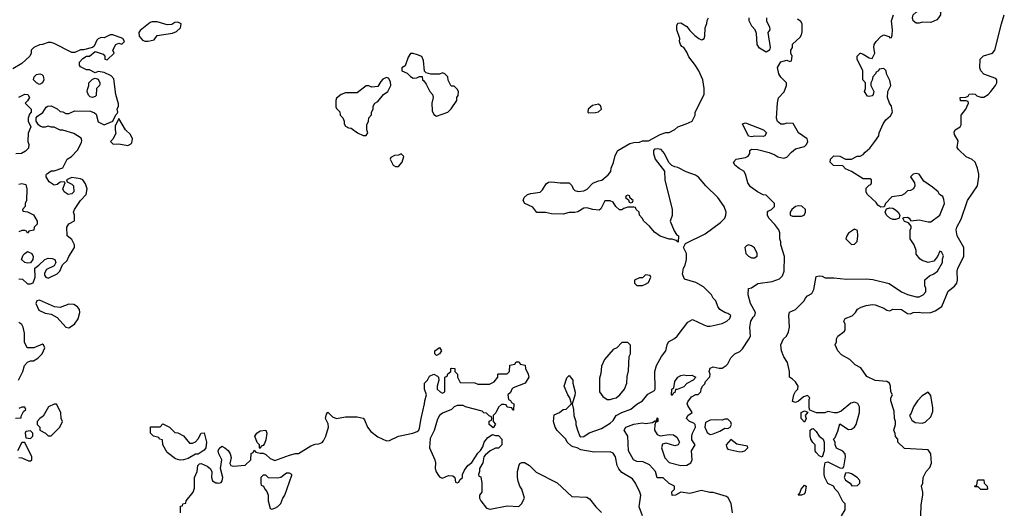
# Model space of a CAD drawing. Header units: inches. Extents: x 2380053 to 2584298, y 380219 to 546618.
# Tile 185 of 256: x 2438656 to 2445349, y 490727 to 494058. Entities that reach past the tile are written whole.
import ezdxf

# ---------------------------------------------------------------- set-up
doc = ezdxf.new("R2010")
doc.units = ezdxf.units.IN
doc.header["$MEASUREMENT"] = 0
doc.layers.add('C4439', color=7, linetype='Continuous')
doc.layers.add('C4449', color=7, linetype='Continuous')

msp = doc.modelspace()

# ---------------------------------------------------------------- linework, layer by layer
at = {"layer": 'C4439', "color": 2}
for points, elevation in [([(2439556, 494044), (2439542, 494038), (2439475.3, 493984.7), (2439464.7, 493970), (2439467.1, 493947.1), (2439490, 493918), (2439510, 493911.3), (2439530, 493911.3), (2439570, 493922), (2439590, 493950.7), (2439693.6, 493966.4), (2439722, 493978), (2439750, 494002), (2439754, 494030), (2439730, 494041.2), (2439710, 494039.3), (2439690, 494025.2), (2439658, 494022), (2439590, 494042.7)], 74), ([(2438790, 493619), (2438770, 493628.7), (2438749.3, 493649.3), (2438754, 493670), (2438770, 493686), (2438794, 493690), (2438806, 493686), (2438816, 493676), (2438821, 493650), (2438810, 493628.7)], 74), ([(2439150, 493528.7), (2439134.6, 493534.6), (2439124.7, 493544.7), (2439115.3, 493570), (2439116.4, 493583.6), (2439126, 493610), (2439126, 493630), (2439150, 493654), (2439170, 493662), (2439190, 493654), (2439201, 493630), (2439199.8, 493620.2), (2439198, 493610), (2439178, 493590), (2439176.8, 493543.2), (2439170, 493535.3)], 74), ([(2439330, 493386), (2439305.4, 493334.6), (2439304.7, 493310), (2439310, 493286), (2439290, 493246), (2439274, 493230), (2439292, 493212), (2439330, 493216), (2439390, 493204.7), (2439410, 493212), (2439418, 493222), (2439422, 493250), (2439410, 493278), (2439375.3, 493310)], 74), ([(2438710, 492404), (2438690, 492409), (2438668.7, 492430), (2438680.2, 492459.8), (2438690, 492471.3), (2438710, 492482.8), (2438738, 492470), (2438746.8, 492450), (2438746, 492430), (2438730, 492408)], 74), ([(2438790, 492153.2), (2438771.6, 492148.4), (2438764.7, 492130), (2438785.4, 492085.4), (2438830, 492064.7), (2438870, 492058), (2438910, 492036), (2438970, 491970.8), (2438990, 491966), (2439029, 491990), (2439054, 492026), (2439064, 492070), (2439062, 492090), (2439049.1, 492109.1), (2439024, 492124), (2438990, 492125.2), (2438930, 492104), (2438891.6, 492108.4)], 74), ([(2438890, 491448), (2438851.6, 491428.4), (2438814.8, 491365.2), (2438792, 491350), (2438774, 491330), (2438774, 491310), (2438792, 491290), (2438794, 491270), (2438830.9, 491250.9), (2438850, 491232), (2438870, 491232), (2438928, 491290), (2438946, 491330), (2438938, 491350), (2438935.3, 491390), (2438907.3, 491447.3)], 74), ([(2439810, 491182), (2439830, 491182), (2439850, 491192), (2439868.9, 491211.1), (2439889.3, 491250.7), (2439910, 491252), (2439926, 491190), (2439921, 491150), (2439910, 491135.3), (2439870, 491108.7), (2439850, 491108), (2439802, 491078), (2439770, 491069.3), (2439746.8, 491066.8), (2439715.1, 491075.1), (2439658, 491118), (2439628, 491170), (2439626, 491206), (2439606, 491210), (2439602, 491222), (2439566, 491230), (2439546, 491250), (2439546, 491294), (2439610, 491294), (2439630, 491314), (2439674, 491290), (2439710, 491254), (2439730, 491252), (2439770, 491231.3)], 70), ([(2438730, 491266), (2438698, 491262), (2438694, 491250), (2438698, 491218), (2438730, 491214), (2438746, 491230), (2438746, 491250)], 74)]:
    msp.add_lwpolyline(points, close=True, dxfattribs=dict(at, elevation=elevation))
for points, elevation in [([(2438650, 492298), (2438675.3, 492295.3), (2438710, 492264.7), (2438730, 492264.7), (2438748.4, 492271.6), (2438762, 492310), (2438758, 492370), (2438786, 492390), (2438826, 492430), (2438850, 492438), (2438876.9, 492436.9), (2438894, 492430), (2438902, 492410), (2438890, 492386), (2438838, 492362), (2438823.6, 492336.4), (2438823.6, 492323.6), (2438834, 492310), (2438850, 492302), (2438910, 492332), (2438928, 492350), (2438947.3, 492392.7), (2438978, 492422), (2438989.1, 492450.9), (2439028, 492510), (2439028, 492530), (2439010, 492566), (2438978, 492590), (2438975.3, 492650), (2438988.9, 492671.1), (2439028, 492692), (2439028.7, 492730), (2439022, 492750), (2439028, 492770), (2439068.9, 492831.1), (2439108, 492870), (2439115.3, 492910), (2439103.1, 492943.1), (2439086, 492970), (2439070, 492978), (2439010, 492986), (2438974, 492970), (2438978, 492958), (2439010, 492942), (2439022, 492930), (2439024.7, 492890), (2439010, 492875.3), (2438986, 492870), (2438958, 492890), (2438948.4, 492908.4), (2438966, 492950), (2438958, 492958), (2438930, 492955.3), (2438910, 492938), (2438890, 492935.3), (2438857.2, 492957.2), (2438835.3, 492990), (2438836.4, 493003.6), (2438838, 493010), (2438869.2, 493030.8), (2438890, 493031.3), (2438948.4, 493051.6), (2438978, 493110), (2439008, 493130), (2439050, 493172), (2439076.5, 493223.5), (2439078, 493238), (2439073.2, 493253.2), (2439024.7, 493284.7), (2438950, 493308), (2438930, 493308), (2438890, 493328), (2438870, 493328), (2438850, 493335.3), (2438830, 493328), (2438810, 493328), (2438794.6, 493334.6), (2438783.1, 493343.1), (2438768.4, 493368.4), (2438768.4, 493391.6), (2438776.4, 493403.6), (2438812.9, 493427.1), (2438836.4, 493463.6), (2438848.4, 493471.6), (2438870, 493472), (2438911.6, 493451.6), (2438930, 493434), (2438950, 493432), (2438970, 493422), (2438990, 493422), (2439030, 493438), (2439136.9, 493436.9), (2439165.4, 493425.4), (2439176, 493416), (2439190, 493364.7), (2439230, 493344.7), (2439288, 493370), (2439309.1, 493410.9), (2439319, 493421), (2439322, 493430), (2439318, 493450), (2439328, 493470), (2439327.3, 493487.3), (2439308.9, 493548.9), (2439295.6, 493655.6), (2439277.4, 493677.4), (2439230, 493699.3), (2439190, 493706), (2439170, 493698), (2439130, 493718), (2439110, 493718), (2439070, 493738), (2439062, 493750), (2439062, 493770), (2439084.7, 493795.3), (2439109, 493811), (2439130, 493811.3), (2439170, 493842), (2439223.6, 493823.6), (2439234, 493810), (2439234, 493790), (2439250, 493784.7), (2439298, 493830), (2439288.7, 493850), (2439309.4, 493890.6), (2439330, 493898), (2439350, 493892), (2439368, 493910), (2439358, 493930), (2439290, 493955.3), (2439270, 493955.3), (2439230, 493935.3), (2439210, 493938), (2439190, 493928.7), (2439180.7, 493919.3), (2439162, 493878), (2439152, 493868), (2439090, 493853.2), (2439070, 493853.2), (2439030, 493836), (2439010, 493835.1), (2438890, 493895.3), (2438870, 493902), (2438850, 493902), (2438810, 493888.7), (2438790, 493888), (2438751.6, 493868.4), (2438734, 493850), (2438734, 493830), (2438724.7, 493810), (2438670, 493761.2), (2438610, 493724)], 74), ([(2438650, 493532), (2438690, 493552), (2438711.1, 493551.1), (2438722, 493530), (2438710, 493506), (2438694, 493490), (2438734, 493450), (2438734, 493430), (2438723.6, 493416.4), (2438714, 493390), (2438714, 493370), (2438732, 493330), (2438712.7, 493287.3), (2438711.3, 493230), (2438718, 493210), (2438714.8, 493185.2), (2438695.3, 493164.7), (2438668.4, 493148.4), (2438630, 493148)], 74), ([(2438650, 492941), (2438670, 492944.7), (2438698, 492938), (2438704.7, 492910), (2438702, 492830), (2438694, 492810), (2438694, 492790), (2438674, 492770), (2438678, 492758), (2438710, 492754), (2438750, 492732), (2438774, 492690), (2438774, 492670), (2438754, 492650), (2438751.1, 492628.9), (2438718, 492622), (2438710, 492608), (2438702, 492622), (2438690, 492626), (2438670, 492626), (2438650, 492618)], 74), ([(2438648, 491610), (2438678, 491670), (2438689.1, 491710.9), (2438710, 491732), (2438730, 491742), (2438750, 491742), (2438780.4, 491759.6), (2438808, 491790), (2438828, 491830), (2438818, 491850), (2438810, 491855.3), (2438751.1, 491828.9), (2438706, 491830), (2438688.9, 491868.9), (2438688.7, 491930), (2438679, 491970), (2438670, 491988), (2438650, 492002)], 74), ([(2438628.4, 491351.6), (2438666, 491354), (2438666, 491366), (2438682, 491398), (2438698, 491410), (2438690, 491426), (2438670, 491426), (2438650, 491418)], 74), ([(2438650, 491084.7), (2438670, 491082), (2438716.4, 491063.6), (2438730, 491062), (2438738, 491070), (2438738, 491090), (2438690, 491186), (2438670, 491186), (2438642, 491130)], 74), ([(2439748.7, 490710), (2439750, 490754), (2439762, 490758), (2439766, 490770), (2439786, 490774), (2439788, 490790), (2439835.3, 490850), (2439843.1, 490876.9), (2439844, 490950), (2439862, 490990), (2439868, 491030), (2439878, 491042), (2439890, 491044.7), (2439930, 491026), (2439950.7, 491010.7), (2439962.8, 490990), (2439960.5, 490950), (2439966.7, 490926.7), (2439990, 490913.4), (2440000, 490912)], 70)]:
    msp.add_lwpolyline(points, dxfattribs=dict(at, elevation=elevation))
at = {"layer": 'C4449', "color": 2}
for points, elevation in [([(2444850, 494038), (2444790, 494042), (2444770, 494035.3), (2444750, 494035.3), (2444729.2, 494050), (2444725.2, 494070), (2444729.3, 494090), (2444748.7, 494110), (2444770, 494121), (2444824.7, 494135.3), (2444850, 494151.3), (2444870, 494152), (2444914, 494110), (2444914, 494090), (2444902, 494070), (2444890, 494058), (2444870, 494048)], 58), ([(2441330, 493828), (2441312.7, 493827.3), (2441296.9, 493803.1), (2441276, 493744), (2441254, 493730), (2441254, 493710), (2441290, 493694), (2441311.6, 493671.6), (2441330, 493662), (2441356.4, 493663.6), (2441372.7, 493672.7), (2441392, 493672), (2441394, 493650), (2441403.6, 493643.6), (2441419.8, 493619.8), (2441444.7, 493570), (2441461, 493550), (2441466, 493530), (2441458, 493490), (2441459.6, 493439.6), (2441470, 493414), (2441490, 493402), (2441566, 493430), (2441588.4, 493451.6), (2441628, 493510), (2441628, 493530), (2441636.4, 493543.6), (2441638, 493570), (2441630, 493586), (2441610, 493606), (2441590, 493606), (2441586, 493610), (2441568.4, 493648.4), (2441566, 493670), (2441546, 493690), (2441530, 493698), (2441510, 493688), (2441451.6, 493688.4), (2441418, 493698), (2441408, 493708), (2441400.4, 493780.4), (2441388.4, 493808.4), (2441360.4, 493820.4)], 74), ([(2441150, 493666), (2441125.4, 493654.6), (2441110, 493638), (2441090, 493604), (2441050, 493599), (2441030, 493609), (2441010, 493609), (2440950, 493562), (2440870, 493562), (2440842, 493550), (2440810, 493526), (2440804.7, 493510), (2440805.4, 493465.4), (2440810, 493454), (2440831.6, 493431.6), (2440834, 493410), (2440851.6, 493391.6), (2440862, 493370), (2440862, 493350), (2440870, 493334), (2440890, 493324.7), (2440910, 493322), (2440952, 493290), (2440990, 493272), (2441010, 493272), (2441022, 493290), (2441015.3, 493310), (2441016.4, 493343.6), (2441028, 493370), (2441028.4, 493391.6), (2441047.3, 493412.7), (2441048, 493430), (2441058, 493450), (2441058, 493470), (2441070, 493492), (2441090, 493502), (2441129.2, 493550.8), (2441158, 493570), (2441178, 493610), (2441176.4, 493636.4), (2441162, 493662)], 74), ([(2442590, 493485.1), (2442550, 493474.3), (2442520.4, 493450), (2442518.8, 493430), (2442525.7, 493425.7), (2442570, 493427.4), (2442590, 493432.4), (2442609.6, 493450), (2442605.1, 493470)], 74), ([(2443710, 493265.2), (2443654, 493266), (2443630, 493262), (2443610, 493268), (2443569.3, 493350.7), (2443590, 493358), (2443712, 493310), (2443732, 493290), (2443722, 493270)], 66), ([(2441250, 493146), (2441230, 493138), (2441203.6, 493136.4), (2441178, 493122), (2441174, 493110), (2441194, 493070), (2441210, 493062), (2441230, 493062), (2441255.3, 493090), (2441266, 493130)], 74), ([(2442790, 492866), (2442778, 492862), (2442774, 492850), (2442794, 492834), (2442798, 492818), (2442810, 492814), (2442822, 492818), (2442826, 492830), (2442806, 492846), (2442802, 492862)], 70), ([(2443950, 492794), (2443930, 492788.7), (2443904.7, 492770), (2443892, 492750), (2443894, 492730), (2443910, 492724.7), (2443970, 492724.7), (2443988.4, 492731.6), (2443998, 492750), (2443998, 492770), (2443972.5, 492792.5)], 66), ([(2444590, 492700.9), (2444569.6, 492709.6), (2444549, 492730), (2444538, 492750), (2444547.3, 492772.7), (2444570, 492781), (2444590, 492777.3), (2444610, 492766.8), (2444626.8, 492750), (2444638, 492730), (2444634, 492710), (2444630, 492708.7), (2444610, 492701.2)], 62), ([(2444330, 492635.3), (2444290, 492608), (2444278, 492590), (2444272, 492570), (2444310, 492532), (2444330, 492534), (2444348, 492552), (2444354, 492590), (2444350, 492626)], 66), ([(2443610, 492528.7), (2443596.9, 492523.1), (2443584.7, 492510), (2443592, 492470), (2443610, 492452), (2443630, 492442), (2443650, 492442), (2443668, 492452), (2443668.7, 492470), (2443650, 492508), (2443630, 492522)], 70), ([(2442910, 492326), (2442890, 492306), (2442870, 492306), (2442834, 492290), (2442834, 492270), (2442850, 492254), (2442890, 492254), (2442910, 492262), (2442930, 492274), (2442946, 492310), (2442942, 492322)], 74), ([(2442790, 491866), (2442750, 491866), (2442714, 491830), (2442690, 491818), (2442631.3, 491750), (2442610, 491706), (2442605.4, 491654.6), (2442596.9, 491623.1), (2442598, 491530), (2442619.6, 491499.6), (2442650, 491478), (2442670, 491478), (2442690, 491484.7), (2442710, 491491.3), (2442735.3, 491510), (2442768, 491550), (2442782, 491590), (2442784.7, 491635.3), (2442794.6, 491674.6), (2442798, 491770), (2442808, 491790), (2442807.3, 491847.3)], 74), ([(2441490, 491778), (2441478, 491790), (2441478, 491810), (2441510, 491831.3), (2441522, 491810), (2441510, 491788)], 70), ([(2443190, 491641), (2443223.6, 491643.6), (2443252, 491630), (2443234, 491610), (2443191.6, 491588.4), (2443170, 491566), (2443126, 491546), (2443114, 491546), (2443110, 491526), (2443098, 491522), (2443090, 491506), (2443086, 491510), (2443089, 491550), (2443102, 491558), (2443110, 491602), (2443130, 491630.7), (2443150, 491642.8), (2443170, 491646)], 66), ([(2444830, 491528), (2444790, 491504), (2444758.8, 491470), (2444730.8, 491430), (2444714.8, 491385.2), (2444704.7, 491370), (2444719.6, 491339.6), (2444743.6, 491323.6), (2444790, 491318), (2444810, 491324.7), (2444850, 491362), (2444863.1, 491396.9), (2444863.1, 491423.1), (2444850, 491506)], 58), ([(2443990, 491326), (2443968.7, 491350), (2443968.7, 491390), (2443990, 491402), (2444012.7, 491392.7), (2443994, 491370), (2444002, 491350)], 62), ([(2443470, 491346), (2443450, 491346), (2443430, 491338), (2443390, 491342), (2443350, 491338), (2443318, 491322), (2443314, 491290), (2443330, 491254), (2443350, 491242), (2443370, 491244.7), (2443416, 491264), (2443450, 491284.7), (2443470, 491282), (2443486, 491290), (2443495.3, 491310), (2443490, 491326)], 66), ([(2440290, 491146), (2440286, 491150), (2440286, 491170), (2440270, 491186), (2440255.3, 491230), (2440268, 491250), (2440290, 491266), (2440330, 491271.3), (2440336, 491250), (2440330, 491206), (2440319.8, 491180.2), (2440310, 491166), (2440298, 491162)], 70), ([(2444110, 491088), (2444090, 491095.3), (2444070, 491118), (2444064, 491130), (2444062, 491170), (2444046.3, 491186.3), (2444034, 491210), (2444029.1, 491230.9), (2444028.7, 491271.3), (2444040.4, 491279.6), (2444050, 491282), (2444070, 491262), (2444090.6, 491230.6), (2444118, 491210), (2444124.7, 491190), (2444124.7, 491130)], 62), ([(2443490, 491208), (2443458, 491170), (2443462, 491150), (2443470, 491142), (2443550, 491122.8), (2443570, 491126), (2443586, 491130), (2443606, 491150), (2443602, 491162), (2443530, 491175.3)], 66), ([(2440490, 490978), (2440470, 490978), (2440430.8, 490949.2), (2440410, 490944), (2440348, 490948), (2440330, 490966), (2440310, 490966), (2440294, 490950), (2440294, 490910), (2440298, 490898), (2440314, 490890), (2440322, 490870), (2440335.3, 490855.3), (2440344.7, 490830), (2440344.7, 490790), (2440358, 490738), (2440370, 490734), (2440390, 490742), (2440410, 490752), (2440430, 490772), (2440444, 490810), (2440457.2, 490830), (2440506, 490966), (2440506, 490970)], 70), ([(2444290, 490982), (2444270, 490978), (2444261, 490950), (2444270, 490932), (2444302, 490910), (2444312.7, 490892.7), (2444350, 490894), (2444366, 490910), (2444366, 490930), (2444348, 490950), (2444310, 490975.3)], 62), ([(2445190, 490868), (2445170, 490886), (2445150, 490886), (2445146, 490890), (2445162, 490898), (2445166, 490930), (2445170, 490934), (2445210, 490934), (2445212, 490910), (2445232, 490890), (2445234, 490870), (2445230, 490868)], 54), ([(2443970, 490828.7), (2443948, 490830), (2443958, 490842), (2443968.7, 490870), (2443990, 490898), (2444002, 490890), (2443996, 490850), (2443990, 490838)], 62)]:
    msp.add_lwpolyline(points, close=True, dxfattribs=dict(at, elevation=elevation))
for points, elevation in [([(2442889.6, 490690), (2442867.8, 490750), (2442877, 490830), (2442872.3, 490850), (2442842.7, 490910), (2442820.7, 490940.7), (2442750, 490982.7), (2442727.5, 491007.5), (2442718, 491030), (2442705.2, 491090), (2442690, 491115.3), (2442670, 491124), (2442560.2, 491120.2), (2442470, 491138), (2442446, 491150), (2442417.2, 491157.2), (2442404, 491164), (2442378, 491190), (2442368, 491210), (2442310, 491268), (2442295.3, 491290), (2442284, 491330), (2442290, 491374), (2442326, 491390), (2442350, 491412), (2442370, 491414), (2442406, 491450), (2442395.3, 491490), (2442382, 491510), (2442358, 491570), (2442374.6, 491625.4), (2442390, 491642), (2442416, 491610), (2442416, 491590), (2442430.6, 491529.4), (2442430, 491506), (2442411.3, 491450), (2442421, 491410), (2442422.8, 491370), (2442437.3, 491330), (2442437.3, 491310), (2442446.8, 491270), (2442464, 491230), (2442470, 491224.9), (2442490, 491227.3), (2442526.6, 491253.4), (2442610, 491283), (2442670, 491318.4), (2442690, 491337.1), (2442709.8, 491370.2), (2442748.9, 491391.1), (2442810, 491414), (2442850, 491448), (2442890, 491470.5), (2442925.7, 491514.3), (2442970, 491541), (2442975.1, 491550), (2442973.2, 491670), (2442985.2, 491710), (2443019, 491770), (2443049, 491810), (2443056, 491850), (2443065.2, 491870), (2443106.8, 491893.2), (2443124, 491910), (2443196.4, 492003.6), (2443230, 492022), (2443305.4, 491985.4), (2443330, 491978), (2443350, 491978), (2443430, 491994.8), (2443462, 492010), (2443484, 492030), (2443488.7, 492050), (2443470, 492064), (2443449.2, 492069.2), (2443415.3, 492090), (2443402, 492110), (2443388.9, 492148.9), (2443370, 492168), (2443358, 492190), (2443304.7, 492244.7), (2443252.5, 492272.5), (2443175.3, 492295.3), (2443162, 492330), (2443169, 492370), (2443179, 492390), (2443188.7, 492430), (2443188, 492470), (2443168, 492510), (2443182, 492538), (2443315.9, 492604.1), (2443420.2, 492679.8), (2443449.3, 492710.7), (2443456, 492730), (2443457.2, 492750), (2443445.2, 492790), (2443401.2, 492850), (2443319, 492930), (2443270, 492988.7), (2443250, 493002), (2443185.6, 493025.6), (2443130, 493055.3), (2443110, 493058), (2443088.9, 493068.9), (2443069, 493089), (2443039, 493150), (2443016, 493176), (2442990, 493182), (2442970, 493178), (2442964.7, 493170), (2442964.7, 493150), (2442976, 493110), (2443038, 493030), (2443041, 492970), (2443090.7, 492770), (2443090.7, 492729.3), (2443078, 492690), (2443103.6, 492623.6), (2443119.6, 492599.6), (2443134, 492590), (2443132, 492548), (2443118, 492558), (2443090, 492568), (2443070, 492568.7), (2443010, 492588.7), (2442970, 492615.3), (2442936.5, 492656.5), (2442898, 492690), (2442888, 492710), (2442868, 492730), (2442866, 492750), (2442846, 492770), (2442842, 492782), (2442830, 492786), (2442790, 492786), (2442763.6, 492776.4), (2442750, 492766), (2442732.7, 492767.3), (2442708.9, 492788.9), (2442690, 492818), (2442670, 492828), (2442632.7, 492827.3), (2442606, 492774), (2442595.3, 492764.7), (2442550.7, 492769.3), (2442510, 492781.2), (2442490, 492777.2), (2442450, 492754), (2442430, 492749), (2442391.6, 492748.4), (2442350, 492738), (2442270, 492739), (2442230, 492748), (2442170, 492748), (2442144.7, 492784.7), (2442089.4, 492809.4), (2442079, 492830), (2442084, 492850), (2442108.7, 492870), (2442130, 492878.8), (2442193.2, 492886.8), (2442210, 492902), (2442235.5, 492944.5), (2442250, 492954), (2442270, 492957.3), (2442330, 492951), (2442390, 492951), (2442410, 492932), (2442418, 492910), (2442430, 492898), (2442451.1, 492891.1), (2442490, 492896), (2442512.7, 492907.3), (2442552.3, 492947.7), (2442590, 492964), (2442612.3, 492967.7), (2442656.5, 493003.5), (2442674, 493026), (2442675.3, 493050), (2442692.7, 493087.3), (2442703.6, 493136.4), (2442722, 493170), (2442803.2, 493216.8), (2442830, 493224), (2442870, 493226.8), (2442890, 493234.8), (2442930, 493236), (2443010, 493278), (2443048.9, 493291.1), (2443070, 493292), (2443110, 493312), (2443130, 493331.3), (2443186, 493350), (2443226, 493370), (2443248, 493410), (2443248, 493430), (2443308, 493550), (2443308, 493590), (2443299, 493650), (2443273.2, 493710), (2443250, 493748), (2443204.7, 493804.7), (2443190, 493838), (2443170, 493868), (2443156.4, 493876.4), (2443148.4, 493888.4), (2443142, 493910), (2443144, 493930), (2443122.7, 493990), (2443122, 494018), (2443130, 494034), (2443150, 494036), (2443162, 494030), (2443191.1, 494011.1), (2443210, 493984.7), (2443244.7, 493950), (2443272, 493930), (2443290, 493921), (2443297.2, 493922.8), (2443308, 493930), (2443313.6, 493946.4), (2443316.4, 494003.6), (2443327.3, 494032.7), (2443328.4, 494051.6), (2443338, 494070)], 70), ([(2443502, 490710), (2443491.9, 490771.9), (2443472.1, 490812.1), (2443461.2, 490821.2), (2443370, 490847.6), (2443347.9, 490847.9), (2443290, 490860.7), (2443210, 490840.5), (2443150, 490849), (2443114, 490830), (2443090, 490828), (2443088.4, 490851.6), (2443106, 490870), (2443106, 490890), (2443070, 490908), (2443030, 490946), (2442990, 490948), (2442978, 490990), (2442936, 491036), (2442894.6, 491054.6), (2442850, 491059), (2442829.2, 491070), (2442795.1, 491130), (2442789.5, 491229.5), (2442764, 491270), (2442775.3, 491290), (2442830, 491310.7), (2442890, 491321), (2442910, 491316), (2442958, 491322), (2442974, 491334), (2442986, 491334), (2442990, 491354), (2442994, 491350), (2442994, 491330), (2442978, 491322), (2442972.7, 491307.3), (2442971.3, 491270), (2442990, 491242), (2443010, 491231.3), (2443070, 491242), (2443099.6, 491239.6), (2443123.6, 491223.6), (2443142, 491190), (2443132, 491170), (2443110, 491164), (2443050, 491182), (2443024.7, 491175.3), (2443018, 491150), (2443042, 491082), (2443071.1, 491051.1), (2443150, 491031.3), (2443190, 491032), (2443218, 491050), (2443228, 491070), (2443222, 491130), (2443248, 491170), (2443225.2, 491205.2), (2443224, 491230), (2443229.3, 491250.7), (2443248.7, 491290), (2443248.4, 491308.4), (2443238, 491318), (2443208, 491330), (2443188.7, 491350), (2443198, 491370), (2443226, 491390), (2443198, 491438), (2443194, 491450), (2443198, 491462), (2443222.7, 491497.3), (2443252, 491512), (2443268, 491512), (2443286, 491530), (2443288, 491550), (2443298, 491570), (2443313.6, 491586.4), (2443318, 491602), (2443348, 491632), (2443348.7, 491650), (2443342.7, 491670), (2443350, 491690.8), (2443370, 491700.7), (2443410, 491691), (2443430, 491691.3), (2443458, 491710), (2443470, 491722), (2443490, 491762), (2443518, 491790), (2443550, 491804.7), (2443570, 491822), (2443612.3, 491887.7), (2443622.7, 491910), (2443618, 491970), (2443626, 492010), (2443641.2, 492038.8), (2443654, 492050), (2443657.2, 492070), (2443623.7, 492130), (2443607.3, 492190), (2443610, 492232), (2443630, 492238), (2443673.6, 492266.4), (2443770, 492280.7), (2443820.9, 492299.1), (2443842, 492318), (2443853.2, 492350), (2443854, 492450), (2443828.7, 492530), (2443828.7, 492550), (2443822, 492570), (2443822, 492610), (2443815.3, 492630), (2443790, 492668), (2443748, 492710), (2443738, 492730), (2443738, 492750), (2443743.1, 492756.9), (2443766, 492770), (2443786, 492790), (2443786, 492810), (2443730, 492866), (2443710, 492868), (2443670, 492888), (2443624.1, 492924.1), (2443605.2, 492950), (2443589, 493010), (2443579, 493030), (2443547, 493047), (2443518, 493070), (2443508.4, 493091.6), (2443526, 493110), (2443590, 493122), (2443608.4, 493131.6), (2443618, 493150), (2443618, 493170), (2443630, 493178), (2443670, 493176.3), (2443750, 493156), (2443790, 493141), (2443810, 493126.8), (2443850, 493118), (2443870, 493124.7), (2443901.5, 493158.5), (2443930, 493181), (2443990, 493196), (2444004, 493210), (2444014, 493230), (2444008, 493250), (2443948.7, 493290), (2443912.5, 493352.5), (2443870, 493355.3), (2443850.9, 493349.1), (2443829.2, 493349.2), (2443806, 493366), (2443801.2, 493390), (2443806.3, 493493.7), (2443813.2, 493526.8), (2443852.5, 493567.5), (2443868.7, 493610), (2443868, 493630), (2443830, 493668), (2443815.3, 493690), (2443806.8, 493733.2), (2443830, 493771), (2443870, 493782), (2443890, 493774), (2443902, 493778), (2443906, 493810), (2443898, 493830), (2443898, 493850), (2443908, 493870), (2443908.4, 493891.6), (2443960.4, 493939.6), (2443970, 493954), (2443974.6, 493974.6), (2443975.3, 494030), (2443964.7, 494044.7), (2443942, 494062)], 66), ([(2443732, 494070), (2443732, 494050), (2443752.7, 494007.3), (2443754, 493990), (2443742, 493970), (2443758, 493870), (2443752, 493850), (2443730, 493838), (2443685.2, 493865.2), (2443669.3, 493889.3), (2443664, 493964), (2443655.3, 493990), (2443633.2, 494013.2), (2443615.3, 494050), (2443615.3, 494070)], 66), ([(2444242.7, 490690), (2444268, 490730), (2444266, 490770), (2444250, 490786), (2444219, 490850), (2444198, 490870), (2444188, 490890), (2444149.3, 490909.3), (2444129.4, 490949.4), (2444125.2, 490970), (2444124, 491010), (2444130, 491052), (2444150, 491056), (2444230, 491016), (2444250, 491012), (2444257.2, 491022.8), (2444268.7, 491088.7), (2444268, 491110), (2444250, 491128), (2444208.9, 491148.9), (2444198, 491170), (2444198, 491190), (2444188, 491210), (2444198, 491222), (2444216.5, 491263.5), (2444230, 491314), (2444290, 491274.8), (2444310, 491277.3), (2444330, 491291), (2444342.7, 491310), (2444365.2, 491390), (2444365.2, 491430), (2444352.1, 491452.1), (2444330, 491461.2), (2444305.2, 491454.8), (2444239.8, 491400.2), (2444211.6, 491388.4), (2444191.6, 491388.4), (2444150, 491398), (2444128.4, 491388.4), (2444071.1, 491388.9), (2444027.3, 491407.3), (2444022, 491422), (2444022, 491478), (2444026, 491490), (2444010, 491506), (2443983.6, 491496.4), (2443950, 491468), (2443930, 491458), (2443910, 491466), (2443918, 491510), (2443930, 491534), (2443946, 491550), (2443948, 491570), (2443930, 491598), (2443910, 491618), (2443888, 491630), (2443888.7, 491670), (2443874, 491730), (2443849.3, 491769.3), (2443834, 491810), (2443828.9, 491851.1), (2443848, 491890), (2443868, 491910), (2443882, 491938), (2443889.1, 491970.9), (2443884, 492050), (2443889, 492071), (2443929.1, 492090.9), (2443988, 492150), (2443994.6, 492165.4), (2444010, 492182), (2444040.4, 492199.6), (2444054.6, 492225.4), (2444070, 492314), (2444090, 492318), (2444110, 492316), (2444130, 492306), (2444190, 492306), (2444276.8, 492296.8), (2444410, 492299.1), (2444454.4, 492294.4), (2444566.8, 492266.8), (2444650.7, 492210.7), (2444690, 492191), (2444750, 492176), (2444770, 492176), (2444798, 492190), (2444815.3, 492210), (2444814.6, 492234.6), (2444808.7, 492250), (2444809.1, 492290.9), (2444840.2, 492319.8), (2444870, 492331.3), (2444895.3, 492350), (2444928, 492410), (2444928, 492432), (2444934.6, 492454.6), (2444922, 492482), (2444910, 492486), (2444894, 492450), (2444870, 492418), (2444830, 492409), (2444790, 492422), (2444773.6, 492433.6), (2444750, 492466), (2444748.7, 492490), (2444735.3, 492530), (2444709, 492570), (2444708.4, 492628.4), (2444716.4, 492643.6), (2444716.4, 492656.4), (2444698, 492678), (2444670, 492688), (2444658, 492710), (2444664.7, 492715.3), (2444690, 492716), (2444702, 492710), (2444712.7, 492692.7), (2444770, 492698), (2444830, 492684.7), (2444850, 492684.7), (2444909.3, 492730.7), (2444941.2, 492810), (2444938, 492838), (2444930, 492858), (2444908, 492870), (2444898, 492890), (2444861.5, 492921.5), (2444800.7, 492960.7), (2444770, 493008), (2444750, 493014), (2444730, 493008), (2444712, 492990), (2444738.8, 492950), (2444740.7, 492930), (2444730.5, 492909.5), (2444710, 492899), (2444690, 492895.3), (2444670, 492875.3), (2444650, 492864), (2444584.9, 492855.1), (2444542, 492810), (2444532.7, 492787.3), (2444510, 492786), (2444490, 492798), (2444477.2, 492817.2), (2444418, 492870), (2444410, 492886), (2444410, 492914), (2444430, 492934), (2444442, 492938), (2444446, 492950), (2444446, 492970), (2444438, 492978), (2444390, 492978), (2444310, 493028), (2444270, 493046), (2444250, 493066), (2444188.4, 493068.4), (2444166, 493090), (2444168, 493110), (2444190, 493134), (2444230, 493132), (2444270, 493112), (2444310, 493112), (2444348.7, 493131.3), (2444370, 493131.3), (2444390, 493142), (2444402, 493158), (2444434.8, 493185.2), (2444468.7, 493230), (2444495.3, 493270), (2444498, 493290), (2444526, 493350), (2444543.1, 493376.9), (2444574.6, 493405.4), (2444588, 493430), (2444582, 493470), (2444568.7, 493490), (2444555.3, 493530), (2444558, 493570), (2444578, 493610), (2444570, 493646), (2444548, 493690), (2444546, 493710), (2444530, 493726), (2444498, 493722), (2444494, 493710), (2444478, 493702), (2444474, 493690), (2444454, 493670), (2444451.6, 493648.4), (2444442, 493630), (2444442, 493610), (2444462, 493570), (2444458, 493550), (2444450, 493542), (2444430, 493535.3), (2444418, 493538), (2444398, 493570), (2444406, 493590), (2444406, 493630), (2444386, 493650), (2444388, 493710), (2444348.7, 493790), (2444348.7, 493810), (2444368, 493830), (2444370.9, 493830.9), (2444390, 493824.7), (2444430, 493798), (2444450, 493794), (2444468.7, 493830), (2444461.2, 493870), (2444465.2, 493890), (2444477.2, 493910), (2444510, 493944.7), (2444530, 493956), (2444564.7, 493944.7), (2444570, 493934), (2444582, 493938), (2444587.3, 493952.7), (2444588.7, 493990), (2444582, 494050), (2444595.3, 494090)], 62), ([(2444782, 490690), (2444783.1, 490763.1), (2444795.3, 490830), (2444795.3, 490850), (2444786, 490890), (2444795.3, 490910), (2444798, 490950), (2444818, 490990), (2444843.1, 491016.9), (2444853.6, 491046.4), (2444848.7, 491110), (2444830, 491138), (2444670, 491146), (2444626, 491190), (2444626, 491210), (2444608.4, 491228.4), (2444607.3, 491247.3), (2444598, 491270), (2444608, 491310), (2444608, 491330), (2444602, 491350), (2444600.4, 491400.4), (2444578, 491470), (2444578, 491490), (2444588, 491510), (2444578, 491530), (2444575.3, 491570), (2444568, 491590), (2444550, 491602), (2444470, 491608), (2444414.6, 491634.6), (2444372.9, 491692.9), (2444334.6, 491714.6), (2444298, 491750), (2444243.1, 491783.1), (2444218, 491810), (2444198, 491850), (2444208, 491870), (2444208, 491890), (2444218, 491910), (2444260.4, 491939.6), (2444268, 491950), (2444268, 491990), (2444258, 492010), (2444266, 492030), (2444313.6, 492046.4), (2444338, 492070), (2444350, 492092), (2444374.6, 492105.4), (2444410, 492118), (2444450, 492124.7), (2444470, 492122), (2444530, 492098), (2444550, 492084.7), (2444570, 492082), (2444590, 492091.3), (2444650, 492090.7), (2444690, 492062), (2444710, 492061), (2444729.6, 492070.4), (2444770, 492072.4), (2444790, 492067.3), (2444850, 492070.5), (2444879.1, 492080.9), (2444924, 492110), (2444966, 492214), (2445011.1, 492248.9), (2445025.1, 492270), (2445029.6, 492290), (2445027.3, 492350), (2445031.8, 492370), (2445074, 492450), (2445073.2, 492510), (2445029.2, 492590), (2445022, 492630), (2445025.2, 492650), (2445055.9, 492704.1), (2445099, 492830), (2445166.6, 492930), (2445176, 492990), (2445176, 493010), (2445166, 493050), (2445149.5, 493089.5), (2445130, 493109), (2445090, 493126), (2445036.4, 493176.4), (2445028.7, 493190), (2445034.6, 493234.6), (2445010, 493278), (2445006.8, 493293.2), (2445015.3, 493310), (2445049.2, 493330.8), (2445056.5, 493343.5), (2445055.3, 493410), (2445088, 493450), (2445106, 493490), (2445102, 493502), (2445090, 493506), (2445050, 493508), (2445048.7, 493530), (2445087.3, 493532.7), (2445102, 493538), (2445110, 493552), (2445130, 493554), (2445150, 493552), (2445161, 493541), (2445190, 493531.3), (2445210, 493531.3), (2445238, 493550), (2445258, 493570), (2445288.7, 493610), (2445298, 493630), (2445298, 493650), (2445290, 493658), (2445210, 493689), (2445188, 493710), (2445182, 493730), (2445184, 493790), (2445207.2, 493812.8), (2445269.4, 493830.6), (2445285.2, 493850), (2445329.3, 494030.7), (2445348.7, 494090)], 58), ([(2440000, 490912), (2440010, 490910.7), (2440025.2, 490914.8), (2440033.2, 490926.8), (2440037.2, 490950), (2440022, 491010), (2440029, 491070), (2440009.4, 491109.4), (2440006, 491130), (2440012.9, 491147.1), (2440030, 491161), (2440050, 491151.3), (2440072.7, 491132.7), (2440086.8, 491110), (2440094, 491086), (2440085.4, 491045.4), (2440091.3, 491031.3), (2440110, 491026.8), (2440188, 491032), (2440226, 491070), (2440228.4, 491111.6), (2440242, 491118), (2440250, 491134), (2440262, 491122), (2440290, 491114), (2440310, 491114), (2440330, 491104.7), (2440358.8, 491078.8), (2440390, 491064.7), (2440490, 491102), (2440530, 491111.3), (2440550, 491111.3), (2440635.5, 491164.5), (2440664.1, 491175.9), (2440690, 491178.8), (2440712.1, 491187.9), (2440722, 491198), (2440737.2, 491230), (2440754, 491290), (2440753.2, 491313.2), (2440735.3, 491350), (2440740.4, 491379.6), (2440750, 491392), (2440782, 491362), (2440810, 491351), (2440870, 491361), (2440950, 491361), (2440990, 491351.3), (2440999.8, 491339.8), (2441021, 491290), (2441042.5, 491262.5), (2441090, 491226), (2441150, 491198), (2441170, 491201), (2441230, 491230.8), (2441329.1, 491250.9), (2441358, 491262), (2441368.9, 491271.1), (2441374.6, 491285.4), (2441384, 491350), (2441408.4, 491448.4), (2441409.1, 491470.9), (2441422, 491510), (2441408, 491550), (2441408, 491590), (2441428, 491610), (2441442, 491638), (2441470, 491651.3), (2441496.9, 491636.9), (2441502, 491630), (2441504.7, 491610), (2441494, 491570), (2441494, 491550), (2441514, 491530), (2441530, 491522), (2441546, 491530), (2441546, 491630), (2441562, 491638), (2441567.3, 491652.7), (2441586, 491670), (2441586, 491690), (2441590, 491692), (2441614, 491690), (2441614, 491670), (2441632, 491650), (2441632, 491630), (2441650, 491594), (2441750, 491592), (2441770, 491582), (2441850, 491582), (2441880.4, 491599.6), (2441906, 491630), (2441906, 491650), (2441910, 491654), (2441970, 491654), (2441986, 491670), (2441988, 491712), (2442022, 491718), (2442030, 491734), (2442050, 491734), (2442058, 491718), (2442092.7, 491712.7), (2442094, 491690), (2442111.6, 491651.6), (2442116, 491630), (2442090.7, 491589.3), (2442010, 491558), (2442002, 491550), (2441992.7, 491527.3), (2441974, 491510), (2441978, 491478), (2441992.7, 491472.7), (2441998, 491458), (2442014, 491450), (2442012.7, 491407.3), (2442007.3, 491407.3), (2442002, 491422), (2441970, 491426), (2441962, 491442), (2441950, 491446), (2441930, 491446), (2441910, 491426), (2441891.6, 491388.4), (2441874, 491370), (2441874, 491330), (2441891.3, 491311.3), (2441874, 491286), (2441848, 491310), (2441848, 491332), (2441862, 491338), (2441866, 491350), (2441862, 491362), (2441847.3, 491367.3), (2441830, 491386), (2441810, 491388), (2441799, 491399), (2441686, 491430), (2441670, 491438), (2441630, 491438), (2441610, 491428.7), (2441591.3, 491410), (2441530, 491385.2), (2441510.5, 491369.5), (2441495.5, 491344.5), (2441472.5, 491267.5), (2441445.4, 491214.6), (2441442, 491150), (2441478.8, 491070), (2441482.8, 491050), (2441481, 491010), (2441487.1, 490987.1), (2441502, 490962), (2441511.1, 490951.1), (2441530, 490944.7), (2441570, 490962), (2441599.6, 490959.6), (2441614, 490950), (2441618, 490918), (2441630, 490914), (2441642, 490918), (2441647.3, 490932.7), (2441666, 490950), (2441666, 490970), (2441680.2, 490999.8), (2441702, 491030), (2441729.1, 491050.9), (2441770, 491114), (2441788.4, 491131.6), (2441803.1, 491156.9), (2441814, 491190), (2441838, 491222), (2441870, 491242), (2441890, 491234), (2441910, 491234), (2441934, 491210), (2441934, 491170), (2441910, 491148), (2441890, 491148), (2441854, 491130), (2441819.6, 491100.4), (2441812, 491090), (2441804.7, 491050), (2441782, 491010), (2441782, 490990), (2441774, 490970), (2441778, 490958), (2441790, 490954), (2441798, 490910), (2441798, 490850), (2441782, 490830), (2441781, 490810), (2441791, 490790), (2441830, 490741), (2441854.4, 490734.4), (2441970, 490756.4), (2442048.7, 490751.3), (2442068, 490770), (2442088, 490810), (2442069.1, 490869.1), (2442055.3, 490890), (2442044.7, 490924.7), (2442039, 490950), (2442039, 490990), (2442050, 491034), (2442056.4, 491043.6), (2442068.4, 491051.6), (2442088.4, 491051.6), (2442122, 491030), (2442166.4, 490986.4), (2442310, 490912), (2442410, 490821), (2442510, 490816), (2442530, 490804.7), (2442571.3, 490750), (2442610, 490711.3)], 70)]:
    msp.add_lwpolyline(points, dxfattribs=dict(at, elevation=elevation))

doc.saveas('drawing.dxf')
